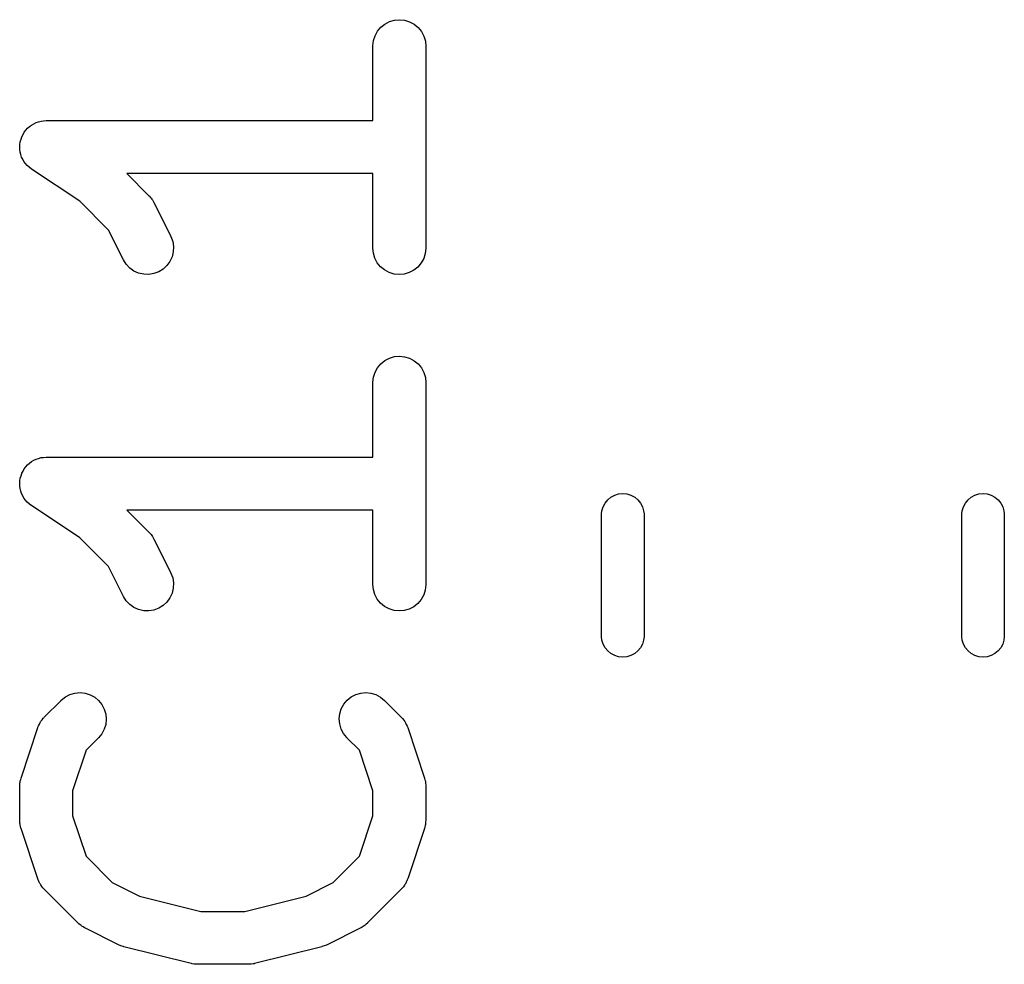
# Model space of a CAD drawing. Extents: x 0.02 to 3.89, y 0.07 to 3.88.
# Tile 113 of 172: x 3.05 to 3.16, y 1.91 to 2.02. Entities that reach past the tile are written whole.
import ezdxf

# ---------------------------------------------------------------- set-up
doc = ezdxf.new("R2010")
doc.units = 0
doc.header["$MEASUREMENT"] = 0
doc.layers.add('BLACK', color=7, linetype='CONTINUOUS')

msp = doc.modelspace()

# ---------------------------------------------------------------- linework, layer by layer
at = {"layer": 'BLACK', "linetype": 'CONTINUOUS'}
for p, q in [((3.09119, 2.01715), (3.0917, 2.01742)), ((3.0917, 2.01742), (3.09226, 2.01758)), ((3.09226, 2.01758), (3.09283, 2.01763)), ((3.09283, 2.01763), (3.0934, 2.01757)), ((3.0934, 2.01757), (3.09395, 2.0174)), ((3.09395, 2.0174), (3.09446, 2.01713)), ((3.0901, 2.01584), (3.09037, 2.01635)), ((3.09037, 2.01635), (3.09074, 2.01679)), ((3.09074, 2.01679), (3.09119, 2.01715)), ((3.09446, 2.01713), (3.09491, 2.01676)), ((3.09491, 2.01676), (3.09527, 2.01632)), ((3.09527, 2.01632), (3.09554, 2.01581)), ((3.08986, 2.01472), (3.08992, 2.0153)), ((3.08992, 2.0153), (3.0901, 2.01584)), ((3.09554, 2.01581), (3.09571, 2.01525)), ((3.09571, 2.01525), (3.09576, 2.01468)), ((3.08986, 2.01468), (3.08986, 2.01472)), ((3.08986, 2.00639), (3.08986, 2.01468)), ((3.09576, 2.01468), (3.09576, 1.99218)), ((3.05232, 2.00616), (3.05259, 2.00625)), ((3.05259, 2.00625), (3.05287, 2.00633)), ((3.05287, 2.00633), (3.05316, 2.00636)), ((3.05287, 2.00633), (3.05287, 2.00633)), ((3.05287, 2.00633), (3.05287, 2.00633)), ((3.05316, 2.00636), (3.05344, 2.00639)), ((3.05344, 2.00639), (3.08986, 2.00639)), ((3.05099, 2.00509), (3.05118, 2.00531)), ((3.05118, 2.00531), (3.05136, 2.00553)), ((3.05136, 2.00553), (3.05159, 2.00572)), ((3.05136, 2.00553), (3.05136, 2.00553)), ((3.05136, 2.00553), (3.05136, 2.00553)), ((3.05159, 2.00572), (3.05181, 2.00589)), ((3.05181, 2.00589), (3.05207, 2.00603)), ((3.05181, 2.00589), (3.05181, 2.00589)), ((3.05181, 2.00589), (3.05181, 2.00589)), ((3.05207, 2.00603), (3.05231, 2.00616)), ((3.05231, 2.00616), (3.05232, 2.00616)), ((3.05232, 2.00616), (3.05232, 2.00616)), ((3.05055, 2.00403), (3.05064, 2.00431)), ((3.05064, 2.00431), (3.05072, 2.00458)), ((3.05072, 2.00458), (3.05086, 2.00484)), ((3.05072, 2.00458), (3.05072, 2.00458)), ((3.05072, 2.00458), (3.05072, 2.00458)), ((3.05086, 2.00484), (3.05099, 2.00508)), ((3.05099, 2.00508), (3.05099, 2.00509)), ((3.05099, 2.00509), (3.05099, 2.00509)), ((3.05049, 2.00346), (3.05052, 2.00374)), ((3.05049, 2.00345), (3.05049, 2.00346)), ((3.05049, 2.00346), (3.05049, 2.00346)), ((3.05051, 2.00316), (3.05049, 2.00345)), ((3.05054, 2.00288), (3.05051, 2.00316)), ((3.05052, 2.00374), (3.05055, 2.00403)), ((3.05055, 2.00403), (3.05055, 2.00403)), ((3.05055, 2.00403), (3.05055, 2.00403)), ((3.05062, 2.00261), (3.05054, 2.00288)), ((3.05054, 2.00288), (3.05054, 2.00288)), ((3.05054, 2.00288), (3.05054, 2.00288)), ((3.0507, 2.00233), (3.05062, 2.00261)), ((3.05083, 2.00208), (3.0507, 2.00233)), ((3.0507, 2.00233), (3.0507, 2.00233)), ((3.0507, 2.00233), (3.0507, 2.00233)), ((3.05097, 2.00182), (3.05083, 2.00208)), ((3.05115, 2.00159), (3.05097, 2.00182)), ((3.05097, 2.00182), (3.05097, 2.00182)), ((3.05097, 2.00182), (3.05097, 2.00182)), ((3.05133, 2.00137), (3.05115, 2.00159)), ((3.05155, 2.00118), (3.05133, 2.00137)), ((3.05133, 2.00137), (3.05133, 2.00137)), ((3.05133, 2.00137), (3.05133, 2.00137)), ((3.05177, 2.001), (3.05155, 2.00118)), ((3.0518, 2.00098), (3.05177, 2.001)), ((3.05177, 2.001), (3.05177, 2.001)), ((3.05177, 2.001), (3.05177, 2.001)), ((3.05177, 2.001), (3.05177, 2.001)), ((3.05718, 1.99739), (3.0518, 2.00098)), ((3.08986, 2.00048), (3.06244, 2.00048)), ((3.06244, 2.00048), (3.0649, 1.99802)), ((3.08986, 1.99218), (3.08986, 2.00048)), ((3.0649, 1.99802), (3.06493, 1.99799)), ((3.06493, 1.99799), (3.06503, 1.99786)), ((3.06503, 1.99786), (3.06515, 1.99774)), ((3.06515, 1.99774), (3.06521, 1.99764)), ((3.06521, 1.99764), (3.06529, 1.99754)), ((3.06529, 1.99754), (3.06537, 1.99739)), ((3.06039, 1.99418), (3.05718, 1.99739)), ((3.06537, 1.99739), (3.06546, 1.99725)), ((3.06546, 1.99725), (3.06733, 1.9935)), ((3.06205, 1.99086), (3.06039, 1.99418)), ((3.06733, 1.9935), (3.06735, 1.99347)), ((3.06735, 1.99347), (3.06755, 1.99293)), ((3.06755, 1.99293), (3.06764, 1.99236)), ((3.06764, 1.99236), (3.06761, 1.99178)), ((3.08991, 1.99161), (3.08986, 1.99218)), ((3.09576, 1.99214), (3.0957, 1.99157)), ((3.09576, 1.99218), (3.09576, 1.99214)), ((3.06748, 1.99122), (3.06724, 1.9907)), ((3.06761, 1.99178), (3.06748, 1.99122)), ((3.09008, 1.99106), (3.08991, 1.99161)), ((3.09035, 1.99055), (3.09008, 1.99106)), ((3.09552, 1.99102), (3.09525, 1.99052)), ((3.0957, 1.99157), (3.09552, 1.99102)), ((3.06235, 1.99038), (3.06205, 1.99086)), ((3.06275, 1.98996), (3.06235, 1.99038)), ((3.06322, 1.98962), (3.06275, 1.98996)), ((3.06648, 1.98984), (3.06599, 1.98953)), ((3.0669, 1.99023), (3.06648, 1.98984)), ((3.06724, 1.9907), (3.0669, 1.99023)), ((3.09072, 1.9901), (3.09035, 1.99055)), ((3.09116, 1.98974), (3.09072, 1.9901)), ((3.09488, 1.99007), (3.09443, 1.98971)), ((3.09525, 1.99052), (3.09488, 1.99007)), ((3.06375, 1.98939), (3.06322, 1.98962)), ((3.06431, 1.98926), (3.06375, 1.98939)), ((3.06488, 1.98924), (3.06431, 1.98926)), ((3.06545, 1.98933), (3.06488, 1.98924)), ((3.06599, 1.98953), (3.06545, 1.98933)), ((3.09167, 1.98946), (3.09116, 1.98974)), ((3.09222, 1.98929), (3.09167, 1.98946)), ((3.09279, 1.98923), (3.09222, 1.98929)), ((3.09336, 1.98928), (3.09279, 1.98923)), ((3.09392, 1.98945), (3.09336, 1.98928)), ((3.09443, 1.98971), (3.09392, 1.98945)), ((3.09119, 1.97966), (3.0917, 1.97992)), ((3.0917, 1.97992), (3.09226, 1.98009)), ((3.09226, 1.98009), (3.09283, 1.98014)), ((3.09283, 1.98014), (3.0934, 1.98008)), ((3.0934, 1.98008), (3.09395, 1.97991)), ((3.09395, 1.97991), (3.09446, 1.97963)), ((3.0901, 1.97835), (3.09037, 1.97885)), ((3.09037, 1.97885), (3.09074, 1.9793)), ((3.09074, 1.9793), (3.09119, 1.97966)), ((3.09446, 1.97963), (3.09491, 1.97927)), ((3.09491, 1.97927), (3.09527, 1.97882)), ((3.09527, 1.97882), (3.09554, 1.97831)), ((3.08986, 1.97723), (3.08992, 1.9778)), ((3.08992, 1.9778), (3.0901, 1.97835)), ((3.09554, 1.97831), (3.09571, 1.97776)), ((3.09571, 1.97776), (3.09576, 1.97719)), ((3.08986, 1.97719), (3.08986, 1.97723)), ((3.08986, 1.96889), (3.08986, 1.97719)), ((3.09576, 1.97719), (3.09576, 1.95469)), ((3.05118, 1.96781), (3.05136, 1.96803)), ((3.05136, 1.96804), (3.05159, 1.96822)), ((3.05136, 1.96803), (3.05136, 1.96804)), ((3.05136, 1.96803), (3.05136, 1.96803)), ((3.05159, 1.96822), (3.05181, 1.9684)), ((3.05181, 1.9684), (3.05207, 1.96854)), ((3.05181, 1.9684), (3.05181, 1.9684)), ((3.05181, 1.9684), (3.05181, 1.9684)), ((3.05207, 1.96854), (3.05231, 1.96867)), ((3.05231, 1.96867), (3.05232, 1.96867)), ((3.05232, 1.96867), (3.05259, 1.96875)), ((3.05232, 1.96867), (3.05232, 1.96867)), ((3.05259, 1.96875), (3.05287, 1.96883)), ((3.05287, 1.96883), (3.05316, 1.96886)), ((3.05287, 1.96883), (3.05287, 1.96883)), ((3.05287, 1.96883), (3.05287, 1.96883)), ((3.05316, 1.96886), (3.05344, 1.96889)), ((3.05344, 1.96889), (3.08986, 1.96889)), ((3.05055, 1.96654), (3.05064, 1.96681)), ((3.05064, 1.96681), (3.05072, 1.96708)), ((3.05072, 1.96709), (3.05086, 1.96734)), ((3.05072, 1.96708), (3.05072, 1.96709)), ((3.05072, 1.96708), (3.05072, 1.96708)), ((3.05086, 1.96734), (3.05099, 1.96759)), ((3.05099, 1.96759), (3.05118, 1.96781)), ((3.05099, 1.96759), (3.05099, 1.96759)), ((3.05099, 1.96759), (3.05099, 1.96759)), ((3.05049, 1.96596), (3.05052, 1.96624)), ((3.05051, 1.96566), (3.05049, 1.96596)), ((3.05049, 1.96596), (3.05049, 1.96596)), ((3.05049, 1.96596), (3.05049, 1.96596)), ((3.05054, 1.96539), (3.05051, 1.96566)), ((3.05052, 1.96624), (3.05055, 1.96653)), ((3.05055, 1.96653), (3.05055, 1.96654)), ((3.05055, 1.96653), (3.05055, 1.96653)), ((3.05054, 1.96538), (3.05054, 1.96539)), ((3.05054, 1.96539), (3.05054, 1.96539)), ((3.05062, 1.9651), (3.05054, 1.96538)), ((3.0507, 1.96484), (3.05062, 1.9651)), ((3.0507, 1.96483), (3.0507, 1.96484)), ((3.05083, 1.96459), (3.0507, 1.96483)), ((3.0507, 1.96483), (3.0507, 1.96483)), ((3.05097, 1.96432), (3.05083, 1.96459)), ((3.1164, 1.96443), (3.11681, 1.96464)), ((3.11681, 1.96464), (3.11725, 1.96478)), ((3.11725, 1.96478), (3.11772, 1.96483)), ((3.11772, 1.96483), (3.11818, 1.96478)), ((3.11818, 1.96478), (3.11862, 1.96464)), ((3.11862, 1.96464), (3.11904, 1.96443)), ((3.15656, 1.96443), (3.15697, 1.96464)), ((3.15697, 1.96464), (3.15741, 1.96478)), ((3.15741, 1.96478), (3.15787, 1.96483)), ((3.15787, 1.96483), (3.15834, 1.96478)), ((3.15834, 1.96478), (3.15878, 1.96464)), ((3.15878, 1.96464), (3.15919, 1.96443)), ((3.05115, 1.9641), (3.05097, 1.96432)), ((3.05097, 1.96432), (3.05097, 1.96432)), ((3.05097, 1.96432), (3.05097, 1.96432)), ((3.05133, 1.96387), (3.05115, 1.9641)), ((3.05155, 1.96368), (3.05133, 1.96387)), ((3.05133, 1.96387), (3.05133, 1.96387)), ((3.05133, 1.96387), (3.05133, 1.96387)), ((3.05177, 1.9635), (3.05155, 1.96368)), ((3.0518, 1.96348), (3.05177, 1.9635)), ((3.05177, 1.9635), (3.05177, 1.9635)), ((3.05177, 1.9635), (3.05177, 1.9635)), ((3.05177, 1.9635), (3.05177, 1.9635)), ((3.05718, 1.95989), (3.0518, 1.96348)), ((3.11552, 1.96336), (3.11574, 1.96377)), ((3.11574, 1.96377), (3.11604, 1.96413)), ((3.11604, 1.96413), (3.1164, 1.96443)), ((3.11904, 1.96443), (3.11939, 1.96413)), ((3.11939, 1.96413), (3.11969, 1.96377)), ((3.11969, 1.96377), (3.11991, 1.96336)), ((3.15568, 1.96336), (3.1559, 1.96377)), ((3.1559, 1.96377), (3.1562, 1.96413)), ((3.1562, 1.96413), (3.15656, 1.96443)), ((3.15919, 1.96443), (3.15955, 1.96413)), ((3.15955, 1.96413), (3.15985, 1.96377)), ((3.15985, 1.96377), (3.16007, 1.96336)), ((3.08986, 1.96298), (3.06244, 1.96298)), ((3.06244, 1.96298), (3.0649, 1.96053)), ((3.08986, 1.95469), (3.08986, 1.96298)), ((3.11535, 1.96257), (3.11539, 1.96291)), ((3.11535, 1.94885), (3.11535, 1.96257)), ((3.11539, 1.96291), (3.11552, 1.96336)), ((3.11991, 1.96336), (3.12004, 1.96291)), ((3.12004, 1.96291), (3.12008, 1.96257)), ((3.12008, 1.96257), (3.12008, 1.94885)), ((3.15551, 1.96257), (3.15555, 1.96291)), ((3.15551, 1.94885), (3.15551, 1.96257)), ((3.15555, 1.96291), (3.15568, 1.96336)), ((3.16007, 1.96336), (3.1602, 1.96291)), ((3.1602, 1.96291), (3.16024, 1.96257)), ((3.16024, 1.96257), (3.16024, 1.94885)), ((3.0649, 1.96053), (3.06493, 1.9605)), ((3.06493, 1.9605), (3.06503, 1.96037)), ((3.06503, 1.96037), (3.06515, 1.96025)), ((3.06515, 1.96025), (3.06521, 1.96014)), ((3.06521, 1.96014), (3.06529, 1.96005)), ((3.06039, 1.95669), (3.05718, 1.95989)), ((3.06529, 1.96005), (3.06537, 1.9599)), ((3.06537, 1.9599), (3.06546, 1.95976)), ((3.06546, 1.95976), (3.06733, 1.95601)), ((3.06205, 1.95337), (3.06039, 1.95669)), ((3.06733, 1.95601), (3.06735, 1.95597)), ((3.06735, 1.95597), (3.06755, 1.95543)), ((3.06755, 1.95543), (3.06764, 1.95486)), ((3.06764, 1.95486), (3.06761, 1.95429)), ((3.08991, 1.95412), (3.08986, 1.95469)), ((3.09576, 1.95465), (3.0957, 1.95407)), ((3.09576, 1.95469), (3.09576, 1.95465)), ((3.06748, 1.95373), (3.06724, 1.9532)), ((3.06761, 1.95429), (3.06748, 1.95373)), ((3.09008, 1.95356), (3.08991, 1.95412)), ((3.09035, 1.95305), (3.09008, 1.95356)), ((3.0957, 1.95407), (3.09552, 1.95353)), ((3.06235, 1.95288), (3.06205, 1.95337)), ((3.06275, 1.95246), (3.06235, 1.95288)), ((3.06322, 1.95213), (3.06275, 1.95246)), ((3.0669, 1.95273), (3.06648, 1.95234)), ((3.06724, 1.9532), (3.0669, 1.95273)), ((3.09072, 1.95261), (3.09035, 1.95305)), ((3.09116, 1.95224), (3.09072, 1.95261)), ((3.09488, 1.95258), (3.09443, 1.95222)), ((3.09525, 1.95302), (3.09488, 1.95258)), ((3.09552, 1.95353), (3.09525, 1.95302)), ((3.06375, 1.95189), (3.06322, 1.95213)), ((3.06431, 1.95176), (3.06375, 1.95189)), ((3.06488, 1.95174), (3.06431, 1.95176)), ((3.06545, 1.95184), (3.06488, 1.95174)), ((3.06599, 1.95204), (3.06545, 1.95184)), ((3.06648, 1.95234), (3.06599, 1.95204)), ((3.09167, 1.95197), (3.09116, 1.95224)), ((3.09222, 1.9518), (3.09167, 1.95197)), ((3.09279, 1.95174), (3.09222, 1.9518)), ((3.09336, 1.95179), (3.09279, 1.95174)), ((3.09392, 1.95195), (3.09336, 1.95179)), ((3.09443, 1.95222), (3.09392, 1.95195)), ((3.11539, 1.9485), (3.11535, 1.94885)), ((3.11552, 1.94806), (3.11539, 1.9485)), ((3.12004, 1.9485), (3.11991, 1.94806)), ((3.12008, 1.94885), (3.12004, 1.9485)), ((3.15555, 1.9485), (3.15551, 1.94885)), ((3.15568, 1.94806), (3.15555, 1.9485)), ((3.1602, 1.9485), (3.16007, 1.94806)), ((3.16024, 1.94885), (3.1602, 1.9485)), ((3.11574, 1.94765), (3.11552, 1.94806)), ((3.11604, 1.94729), (3.11574, 1.94765)), ((3.1164, 1.94699), (3.11604, 1.94729)), ((3.11681, 1.94677), (3.1164, 1.94699)), ((3.11904, 1.94699), (3.11862, 1.94677)), ((3.11939, 1.94729), (3.11904, 1.94699)), ((3.11969, 1.94765), (3.11939, 1.94729)), ((3.11991, 1.94806), (3.11969, 1.94765)), ((3.1559, 1.94765), (3.15568, 1.94806)), ((3.1562, 1.94729), (3.1559, 1.94765)), ((3.15656, 1.94699), (3.1562, 1.94729)), ((3.15697, 1.94677), (3.15656, 1.94699)), ((3.15919, 1.94699), (3.15878, 1.94677)), ((3.15955, 1.94729), (3.15919, 1.94699)), ((3.15985, 1.94765), (3.15955, 1.94729)), ((3.16007, 1.94806), (3.15985, 1.94765)), ((3.11725, 1.94664), (3.11681, 1.94677)), ((3.11772, 1.94659), (3.11725, 1.94664)), ((3.11818, 1.94664), (3.11772, 1.94659)), ((3.11862, 1.94677), (3.11818, 1.94664)), ((3.15741, 1.94664), (3.15697, 1.94677)), ((3.15787, 1.94659), (3.15741, 1.94664)), ((3.15834, 1.94664), (3.15787, 1.94659)), ((3.15878, 1.94677), (3.15834, 1.94664)), ((3.05609, 1.94243), (3.05665, 1.94259)), ((3.05665, 1.94259), (3.05722, 1.94264)), ((3.05722, 1.94264), (3.05779, 1.94258)), ((3.05779, 1.94258), (3.05834, 1.94241)), ((3.08795, 1.94242), (3.0885, 1.94259)), ((3.0885, 1.94259), (3.08907, 1.94264)), ((3.08907, 1.94264), (3.08964, 1.94259)), ((3.08964, 1.94259), (3.0902, 1.94242)), ((3.05323, 1.9399), (3.0551, 1.94178)), ((3.0551, 1.94178), (3.05513, 1.94181)), ((3.05513, 1.94181), (3.05558, 1.94217)), ((3.05558, 1.94217), (3.05609, 1.94243)), ((3.05834, 1.94241), (3.05885, 1.94213)), ((3.05885, 1.94213), (3.05929, 1.94176)), ((3.05929, 1.94176), (3.05965, 1.94132)), ((3.08662, 1.94135), (3.08699, 1.94179)), ((3.08699, 1.94179), (3.08744, 1.94216)), ((3.08744, 1.94216), (3.08795, 1.94242)), ((3.0902, 1.94242), (3.0907, 1.94214)), ((3.0907, 1.94214), (3.09115, 1.94178)), ((3.09115, 1.94178), (3.09302, 1.9399)), ((3.05965, 1.94132), (3.05992, 1.94081)), ((3.05992, 1.94081), (3.06009, 1.94025)), ((3.08617, 1.94029), (3.08634, 1.94084)), ((3.08634, 1.94084), (3.08662, 1.94135)), ((3.05268, 1.93913), (3.05277, 1.93931)), ((3.05277, 1.93931), (3.05282, 1.93938)), ((3.05282, 1.93938), (3.05286, 1.93946)), ((3.05286, 1.93946), (3.05299, 1.93961)), ((3.05299, 1.93961), (3.05311, 1.93978)), ((3.05311, 1.93978), (3.05317, 1.93984)), ((3.05317, 1.93984), (3.05323, 1.9399)), ((3.06014, 1.93968), (3.06008, 1.93911)), ((3.06009, 1.94025), (3.06014, 1.93968)), ((3.08611, 1.93972), (3.08617, 1.94029)), ((3.08616, 1.93915), (3.08611, 1.93972)), ((3.09302, 1.9399), (3.09305, 1.93987)), ((3.09305, 1.93987), (3.09311, 1.93981)), ((3.09311, 1.93981), (3.09317, 1.93975)), ((3.09317, 1.93975), (3.09329, 1.93958)), ((3.09329, 1.93958), (3.09341, 1.93942)), ((3.09341, 1.93942), (3.09345, 1.93935)), ((3.09345, 1.93935), (3.0935, 1.93928)), ((3.05064, 1.93313), (3.05251, 1.93875)), ((3.05251, 1.93875), (3.05253, 1.93879)), ((3.05253, 1.93879), (3.05256, 1.93887)), ((3.05256, 1.93887), (3.05259, 1.93895)), ((3.05259, 1.93895), (3.05268, 1.93913)), ((3.05992, 1.93856), (3.05964, 1.93805)), ((3.06008, 1.93911), (3.05992, 1.93856)), ((3.08632, 1.93859), (3.08616, 1.93915)), ((3.08658, 1.93808), (3.08632, 1.93859)), ((3.0935, 1.93928), (3.09358, 1.93909)), ((3.09358, 1.93909), (3.09368, 1.93891)), ((3.09368, 1.93891), (3.0937, 1.93883)), ((3.0937, 1.93883), (3.09374, 1.93875)), ((3.09374, 1.93875), (3.09561, 1.93313)), ((3.05928, 1.9376), (3.0579, 1.93622)), ((3.05964, 1.93805), (3.05928, 1.9376)), ((3.08694, 1.93763), (3.08658, 1.93808)), ((3.08697, 1.9376), (3.08694, 1.93763)), ((3.08835, 1.93622), (3.08697, 1.9376)), ((3.0579, 1.93622), (3.05639, 1.93171)), ((3.08986, 1.93171), (3.08835, 1.93622)), ((3.05054, 1.93268), (3.05055, 1.93281)), ((3.05055, 1.93281), (3.0506, 1.93296)), ((3.0506, 1.93296), (3.05064, 1.93313)), ((3.09561, 1.93313), (3.09562, 1.93309)), ((3.09562, 1.93309), (3.09566, 1.93292)), ((3.09566, 1.93292), (3.09571, 1.93277)), ((3.09571, 1.93277), (3.09572, 1.93264)), ((3.05049, 1.93223), (3.05051, 1.9324)), ((3.05049, 1.93219), (3.05049, 1.93223)), ((3.05049, 1.92844), (3.05049, 1.93219)), ((3.05051, 1.93256), (3.05054, 1.93268)), ((3.05051, 1.9324), (3.05051, 1.93256)), ((3.05639, 1.93171), (3.05639, 1.92892)), ((3.08986, 1.92892), (3.08986, 1.93171)), ((3.09572, 1.93264), (3.09574, 1.93252)), ((3.09574, 1.93252), (3.09575, 1.93236)), ((3.09575, 1.93236), (3.09576, 1.93219)), ((3.09576, 1.93219), (3.09576, 1.92844)), ((3.0505, 1.92828), (3.05049, 1.92844)), ((3.05639, 1.92892), (3.0579, 1.92441)), ((3.08835, 1.92441), (3.08986, 1.92892)), ((3.09576, 1.9284), (3.09574, 1.92824)), ((3.09576, 1.92844), (3.09576, 1.9284)), ((3.05051, 1.92811), (3.0505, 1.92828)), ((3.05053, 1.92799), (3.05051, 1.92811)), ((3.05054, 1.92787), (3.05053, 1.92799)), ((3.05059, 1.92771), (3.05054, 1.92787)), ((3.05063, 1.92755), (3.05059, 1.92771)), ((3.05064, 1.92751), (3.05063, 1.92755)), ((3.05251, 1.92188), (3.05064, 1.92751)), ((3.09561, 1.92751), (3.09374, 1.92188)), ((3.09565, 1.92767), (3.09561, 1.92751)), ((3.0957, 1.92783), (3.09565, 1.92767)), ((3.09571, 1.92795), (3.0957, 1.92783)), ((3.09574, 1.92807), (3.09571, 1.92795)), ((3.09574, 1.92824), (3.09574, 1.92807)), ((3.0579, 1.92441), (3.06081, 1.92149)), ((3.08544, 1.92149), (3.08835, 1.92441)), ((3.05255, 1.9218), (3.05251, 1.92188)), ((3.05257, 1.92172), (3.05255, 1.9218)), ((3.09369, 1.92177), (3.09366, 1.92168)), ((3.09372, 1.92185), (3.09369, 1.92177)), ((3.09374, 1.92188), (3.09372, 1.92185)), ((3.05267, 1.92154), (3.05257, 1.92172)), ((3.05275, 1.92136), (3.05267, 1.92154)), ((3.0528, 1.92129), (3.05275, 1.92136)), ((3.05284, 1.92121), (3.0528, 1.92129)), ((3.05296, 1.92105), (3.05284, 1.92121)), ((3.05308, 1.92089), (3.05296, 1.92105)), ((3.05314, 1.92083), (3.05308, 1.92089)), ((3.0532, 1.92076), (3.05314, 1.92083)), ((3.05323, 1.92073), (3.0532, 1.92076)), ((3.05698, 1.91698), (3.05323, 1.92073)), ((3.06081, 1.92149), (3.06384, 1.91998)), ((3.08241, 1.91998), (3.08544, 1.92149)), ((3.09302, 1.92073), (3.08927, 1.91698)), ((3.09308, 1.9208), (3.09302, 1.92073)), ((3.09314, 1.92086), (3.09308, 1.9208)), ((3.09326, 1.92102), (3.09314, 1.92086)), ((3.09339, 1.92118), (3.09326, 1.92102)), ((3.09343, 1.92125), (3.09339, 1.92118)), ((3.09348, 1.92132), (3.09343, 1.92125)), ((3.09357, 1.92151), (3.09348, 1.92132)), ((3.09366, 1.92168), (3.09357, 1.92151)), ((3.06384, 1.91998), (3.07068, 1.91827)), ((3.07557, 1.91827), (3.08241, 1.91998)), ((3.07068, 1.91827), (3.07557, 1.91827)), ((3.0571, 1.91688), (3.05698, 1.91698)), ((3.05722, 1.91676), (3.0571, 1.91688)), ((3.05733, 1.91669), (3.05722, 1.91676)), ((3.05742, 1.91661), (3.05733, 1.91669)), ((3.05757, 1.91654), (3.05742, 1.91661)), ((3.05771, 1.91645), (3.05757, 1.91654)), ((3.05774, 1.91643), (3.05771, 1.91645)), ((3.06149, 1.91455), (3.05774, 1.91643)), ((3.08851, 1.91643), (3.08476, 1.91455)), ((3.08865, 1.91652), (3.08851, 1.91643)), ((3.08879, 1.91659), (3.08865, 1.91652)), ((3.08889, 1.91667), (3.08879, 1.91659)), ((3.08899, 1.91673), (3.08889, 1.91667)), ((3.08911, 1.91685), (3.08899, 1.91673)), ((3.08924, 1.91695), (3.08911, 1.91685)), ((3.08927, 1.91698), (3.08924, 1.91695)), ((3.06151, 1.91455), (3.06149, 1.91455)), ((3.06152, 1.91454), (3.06151, 1.91455)), ((3.06177, 1.91444), (3.06152, 1.91454)), ((3.06203, 1.91435), (3.06177, 1.91444)), ((3.06205, 1.91434), (3.06203, 1.91435)), ((3.06206, 1.91434), (3.06205, 1.91434)), ((3.0621, 1.91433), (3.06206, 1.91434)), ((3.0696, 1.91245), (3.0621, 1.91433)), ((3.08415, 1.91433), (3.07665, 1.91245)), ((3.08417, 1.91433), (3.08415, 1.91433)), ((3.08418, 1.91434), (3.08417, 1.91433)), ((3.08443, 1.91443), (3.08418, 1.91434)), ((3.0847, 1.91452), (3.08443, 1.91443)), ((3.08471, 1.91453), (3.0847, 1.91452)), ((3.08472, 1.91453), (3.08471, 1.91453)), ((3.08476, 1.91455), (3.08472, 1.91453)), ((3.06965, 1.91245), (3.0696, 1.91245)), ((3.0697, 1.91243), (3.06965, 1.91245)), ((3.06993, 1.9124), (3.0697, 1.91243)), ((3.07017, 1.91237), (3.06993, 1.9124)), ((3.07022, 1.91237), (3.07017, 1.91237)), ((3.07027, 1.91237), (3.07022, 1.91237)), ((3.07031, 1.91237), (3.07027, 1.91237)), ((3.07594, 1.91237), (3.07031, 1.91237)), ((3.07599, 1.91237), (3.07594, 1.91237)), ((3.07604, 1.91237), (3.07599, 1.91237)), ((3.07628, 1.9124), (3.07604, 1.91237)), ((3.07651, 1.91242), (3.07628, 1.9124)), ((3.07656, 1.91244), (3.07651, 1.91242)), ((3.07661, 1.91244), (3.07656, 1.91244)), ((3.07665, 1.91245), (3.07661, 1.91244))]:
    msp.add_line(p, q, dxfattribs=at)

doc.saveas('drawing.dxf')
